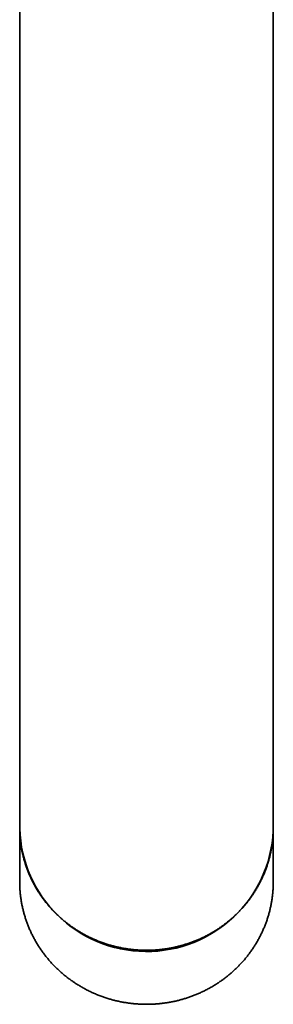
# Model space of a CAD drawing. Header units: millimetres. Extents: x 8 to 683, y 12 to 645.
# Tile 2 of 10: x 316 to 340, y 147 to 240. Entities that reach past the tile are written whole.
import ezdxf

# ---------------------------------------------------------------- set-up
doc = ezdxf.new("R2010")
doc.units = ezdxf.units.MM

msp = doc.modelspace()

# ---------------------------------------------------------------- linework, layer by layer
at = {"color": 7, "linetype": 'Continuous', "lineweight": 35}
for p, q in [((315.801, 278.342), (315.801, 201.018)), ((339.801, 201.018), (339.801, 278.342)), ((315.801, 201.018), (315.801, 166.018)), ((339.801, 166.018), (339.801, 201.018)), ((315.801, 166.018), (315.801, 163.818)), ((339.801, 163.818), (339.801, 166.018)), ((315.801, 163.818), (315.804, 163.565)), ((315.801, 163.76), (315.801, 163.789)), ((315.801, 163.76), (315.801, 158.694)), ((339.798, 163.546), (339.801, 163.818)), ((339.801, 158.694), (339.801, 163.76))]:
    msp.add_line(p, q, dxfattribs=at)
at = {"color": 7, "linetype": 'Continuous', "lineweight": 35, "flags": 128}
for points in [[(315.801, 158.694), (315.805, 158.39), (315.81, 158.253)], [(339.792, 158.24), (339.797, 158.39), (339.801, 158.694)]]:
    msp.add_lwpolyline(points, dxfattribs=at)
at = {"color": 7, "linetype": 'Continuous', "lineweight": 35}
msp.add_arc((327.804, 164.099), 12.008, 181.61696, 357.31628, dxfattribs=at)
for points, knots in [([(315.804, 163.564), (315.805, 163.508), (315.808, 163.392), (315.817, 163.217), (315.828, 163.039), (315.841, 162.861), (315.858, 162.683), (315.877, 162.506), (315.9, 162.328), (315.925, 162.151), (315.953, 161.975), (315.983, 161.798), (316.017, 161.622), (316.053, 161.447), (316.093, 161.272), (316.135, 161.098), (316.179, 160.924), (316.227, 160.751), (316.277, 160.579), (316.33, 160.407), (316.386, 160.236), (316.445, 160.066), (316.506, 159.897), (316.57, 159.729), (316.636, 159.561), (316.706, 159.395), (316.778, 159.229), (316.853, 159.065), (316.93, 158.901), (317.01, 158.739), (317.093, 158.578), (317.178, 158.418), (317.266, 158.26), (317.356, 158.102), (317.449, 157.946), (317.544, 157.792), (317.642, 157.638), (317.742, 157.487), (317.845, 157.336), (317.951, 157.188), (318.058, 157.04), (318.168, 156.895), (318.281, 156.75), (318.396, 156.608), (318.513, 156.467), (318.632, 156.328), (318.754, 156.191), (318.878, 156.056), (319.004, 155.922), (319.133, 155.79), (319.263, 155.66), (319.396, 155.532), (319.531, 155.406), (319.668, 155.282), (319.807, 155.16), (319.948, 155.04), (320.091, 154.922), (320.236, 154.807), (320.383, 154.693), (320.532, 154.582), (320.682, 154.472), (320.835, 154.365), (320.99, 154.261), (321.146, 154.158), (321.304, 154.058), (321.464, 153.96), (321.625, 153.865), (321.788, 153.772), (321.953, 153.681), (322.12, 153.593), (322.288, 153.507), (322.458, 153.424), (322.629, 153.343), (322.802, 153.265), (322.976, 153.189), (323.152, 153.116), (323.329, 153.046), (323.508, 152.978), (323.688, 152.913), (323.87, 152.85), (324.053, 152.79), (324.231, 152.735), (324.404, 152.684), (324.571, 152.638), (324.739, 152.594), (324.908, 152.552), (325.077, 152.513), (325.247, 152.476), (325.417, 152.441), (325.587, 152.409), (325.758, 152.379), (325.929, 152.352), (326.1, 152.327), (326.272, 152.304), (326.443, 152.284), (326.614, 152.267), (326.784, 152.251), (326.952, 152.239), (327.118, 152.228), (327.278, 152.221), (327.418, 152.216), (327.542, 152.213), (327.664, 152.21), (327.751, 152.21), (327.801, 152.21)], [0, 0, 0, 0, 0.009386, 0.019298, 0.029214, 0.039132, 0.049053, 0.058976, 0.068903, 0.078832, 0.088764, 0.098699, 0.108636, 0.118577, 0.12852, 0.138466, 0.148416, 0.158368, 0.168323, 0.178282, 0.188243, 0.198208, 0.208175, 0.218146, 0.22812, 0.238097, 0.248078, 0.258062, 0.268049, 0.27804, 0.288034, 0.298031, 0.308032, 0.318037, 0.328045, 0.338057, 0.348073, 0.358093, 0.368116, 0.378144, 0.388175, 0.398211, 0.408251, 0.418295, 0.428343, 0.438396, 0.448453, 0.458515, 0.468582, 0.478654, 0.488731, 0.498813, 0.5089, 0.518993, 0.529092, 0.539196, 0.549306, 0.559423, 0.569546, 0.579676, 0.589813, 0.599957, 0.610109, 0.620269, 0.630437, 0.640614, 0.6508, 0.660995, 0.671201, 0.681418, 0.691646, 0.701887, 0.71214, 0.722407, 0.73269, 0.742988, 0.753304, 0.763639, 0.773994, 0.784372, 0.794775, 0.805206, 0.814582, 0.823958, 0.83333, 0.8427, 0.852067, 0.86143, 0.870788, 0.880141, 0.889486, 0.898821, 0.908145, 0.917453, 0.926739, 0.935993, 0.945199, 0.954326, 0.96331, 0.971984, 0.98019, 0.985993, 0.99197, 1, 1, 1, 1]), ([(327.801, 152.21), (327.863, 152.21), (327.95, 152.211), (328.079, 152.213), (328.191, 152.216), (328.324, 152.221), (328.464, 152.227), (328.612, 152.236), (328.764, 152.247), (328.92, 152.26), (329.079, 152.276), (329.241, 152.293), (329.404, 152.314), (329.568, 152.336), (329.734, 152.361), (329.901, 152.389), (330.068, 152.419), (330.236, 152.451), (330.404, 152.486), (330.573, 152.523), (330.741, 152.563), (330.909, 152.606), (331.078, 152.651), (331.246, 152.698), (331.413, 152.748), (331.581, 152.8), (331.748, 152.855), (331.914, 152.913), (332.08, 152.973), (332.245, 153.035), (332.41, 153.1), (332.573, 153.167), (332.736, 153.237), (332.898, 153.309), (333.059, 153.383), (333.219, 153.46), (333.378, 153.539), (333.536, 153.621), (333.693, 153.705), (333.848, 153.791), (334.003, 153.88), (334.156, 153.971), (334.308, 154.064), (334.458, 154.16), (334.607, 154.257), (334.755, 154.357), (334.901, 154.459), (335.046, 154.564), (335.189, 154.67), (335.33, 154.779), (335.47, 154.89), (335.609, 155.002), (335.745, 155.117), (335.88, 155.234), (336.013, 155.353), (336.144, 155.474), (336.273, 155.597), (336.401, 155.722), (336.527, 155.849), (336.65, 155.977), (336.772, 156.108), (336.891, 156.24), (337.009, 156.374), (337.125, 156.51), (337.238, 156.647), (337.349, 156.786), (337.459, 156.927), (337.566, 157.07), (337.67, 157.214), (337.773, 157.36), (337.873, 157.507), (337.971, 157.656), (338.067, 157.806), (338.16, 157.958), (338.251, 158.111), (338.34, 158.265), (338.426, 158.421), (338.509, 158.578), (338.591, 158.737), (338.669, 158.896), (338.746, 159.057), (338.819, 159.219), (338.891, 159.382), (338.959, 159.546), (339.025, 159.711), (339.089, 159.877), (339.15, 160.044), (339.208, 160.212), (339.263, 160.381), (339.316, 160.551), (339.367, 160.722), (339.414, 160.893), (339.459, 161.065), (339.501, 161.238), (339.541, 161.411), (339.577, 161.585), (339.611, 161.76), (339.642, 161.935), (339.671, 162.111), (339.697, 162.287), (339.719, 162.463), (339.739, 162.64), (339.757, 162.817), (339.771, 162.995), (339.783, 163.172), (339.791, 163.35), (339.796, 163.475), (339.797, 163.54), (339.797, 163.545)], [0, 0, 0, 0, 0.009968, 0.014086, 0.020915, 0.028022, 0.035659, 0.04364, 0.05189, 0.060349, 0.068976, 0.077737, 0.086611, 0.095578, 0.104624, 0.113738, 0.122912, 0.132136, 0.141406, 0.150717, 0.160063, 0.169441, 0.178849, 0.188283, 0.197741, 0.207221, 0.216721, 0.226239, 0.235775, 0.245327, 0.254894, 0.264474, 0.274068, 0.283673, 0.29329, 0.302918, 0.312556, 0.322203, 0.33186, 0.341525, 0.351198, 0.360879, 0.370567, 0.380262, 0.389964, 0.399672, 0.409387, 0.419107, 0.428834, 0.438565, 0.448302, 0.458044, 0.467791, 0.477542, 0.487298, 0.497059, 0.506823, 0.516592, 0.526365, 0.536142, 0.545923, 0.555707, 0.565496, 0.575287, 0.585082, 0.594881, 0.604683, 0.614488, 0.624296, 0.634107, 0.643921, 0.653739, 0.663559, 0.673383, 0.683209, 0.693038, 0.70287, 0.712704, 0.722542, 0.732382, 0.742224, 0.75207, 0.761918, 0.771769, 0.781622, 0.791478, 0.801336, 0.811198, 0.821061, 0.830927, 0.840796, 0.850667, 0.860541, 0.870418, 0.880296, 0.890178, 0.900062, 0.909948, 0.919837, 0.929729, 0.939623, 0.94952, 0.959419, 0.969321, 0.979225, 0.989132, 0.999042, 1, 1, 1, 1]), ([(315.81, 158.252), (315.812, 158.2), (315.817, 158.088), (315.827, 157.917), (315.841, 157.739), (315.858, 157.561), (315.877, 157.384), (315.899, 157.207), (315.924, 157.03), (315.952, 156.853), (315.983, 156.677), (316.017, 156.501), (316.053, 156.326), (316.092, 156.151), (316.134, 155.977), (316.179, 155.803), (316.226, 155.63), (316.276, 155.458), (316.33, 155.287), (316.385, 155.116), (316.444, 154.946), (316.505, 154.777), (316.569, 154.608), (316.636, 154.441), (316.705, 154.275), (316.777, 154.109), (316.852, 153.945), (316.929, 153.782), (317.009, 153.62), (317.091, 153.459), (317.177, 153.299), (317.264, 153.14), (317.355, 152.983), (317.448, 152.827), (317.543, 152.673), (317.641, 152.519), (317.741, 152.368), (317.844, 152.218), (317.949, 152.069), (318.057, 151.922), (318.167, 151.776), (318.279, 151.632), (318.394, 151.49), (318.511, 151.349), (318.631, 151.21), (318.752, 151.073), (318.876, 150.937), (319.002, 150.804), (319.131, 150.672), (319.261, 150.542), (319.394, 150.414), (319.529, 150.288), (319.666, 150.164), (319.805, 150.042), (319.946, 149.923), (320.089, 149.805), (320.234, 149.689), (320.381, 149.575), (320.529, 149.464), (320.68, 149.355), (320.833, 149.248), (320.987, 149.143), (321.143, 149.041), (321.301, 148.941), (321.461, 148.843), (321.623, 148.747), (321.786, 148.654), (321.95, 148.564), (322.117, 148.476), (322.285, 148.39), (322.455, 148.307), (322.626, 148.226), (322.799, 148.148), (322.973, 148.072), (323.148, 147.999), (323.326, 147.929), (323.504, 147.861), (323.685, 147.796), (323.866, 147.733), (324.049, 147.673), (324.227, 147.618), (324.4, 147.567), (324.567, 147.521), (324.735, 147.477), (324.904, 147.435), (325.073, 147.396), (325.243, 147.358), (325.413, 147.324), (325.583, 147.292), (325.754, 147.262), (325.925, 147.234), (326.096, 147.209), (326.267, 147.187), (326.439, 147.167), (326.609, 147.149), (326.779, 147.134), (326.948, 147.121), (327.114, 147.111), (327.274, 147.103), (327.415, 147.098), (327.539, 147.095), (327.663, 147.093), (327.75, 147.092), (327.801, 147.092)], [0, 0, 0, 0, 0.008851, 0.018873, 0.028899, 0.038927, 0.048958, 0.058992, 0.069028, 0.079068, 0.08911, 0.099155, 0.109203, 0.119254, 0.129307, 0.139364, 0.149423, 0.159486, 0.169551, 0.17962, 0.189692, 0.199766, 0.209844, 0.219925, 0.230009, 0.240097, 0.250187, 0.260281, 0.270379, 0.280479, 0.290583, 0.300691, 0.310802, 0.320916, 0.331035, 0.341157, 0.351282, 0.361412, 0.371545, 0.381682, 0.391823, 0.401969, 0.412118, 0.422272, 0.43243, 0.442593, 0.45276, 0.462932, 0.473109, 0.483291, 0.493478, 0.50367, 0.513868, 0.524071, 0.53428, 0.544495, 0.554716, 0.564943, 0.575177, 0.585418, 0.595667, 0.605923, 0.616187, 0.626459, 0.63674, 0.64703, 0.65733, 0.667639, 0.67796, 0.688292, 0.698637, 0.708994, 0.719366, 0.729752, 0.740155, 0.750575, 0.761014, 0.771474, 0.781956, 0.792463, 0.802999, 0.81247, 0.821939, 0.831407, 0.840871, 0.850332, 0.859789, 0.869242, 0.878688, 0.888127, 0.897557, 0.906975, 0.916377, 0.925757, 0.935105, 0.944405, 0.953626, 0.962704, 0.971478, 0.979833, 0.98574, 0.99176, 1, 1, 1, 1]), ([(327.801, 147.092), (327.863, 147.092), (327.95, 147.093), (328.079, 147.095), (328.191, 147.098), (328.324, 147.103), (328.465, 147.11), (328.612, 147.118), (328.764, 147.129), (328.92, 147.142), (329.079, 147.158), (329.241, 147.176), (329.404, 147.196), (329.569, 147.218), (329.734, 147.243), (329.901, 147.271), (330.068, 147.301), (330.236, 147.333), (330.404, 147.368), (330.573, 147.405), (330.741, 147.445), (330.909, 147.488), (331.078, 147.533), (331.246, 147.58), (331.413, 147.63), (331.581, 147.682), (331.747, 147.737), (331.914, 147.794), (332.08, 147.854), (332.245, 147.917), (332.409, 147.981), (332.573, 148.048), (332.735, 148.118), (332.897, 148.19), (333.058, 148.264), (333.218, 148.341), (333.377, 148.42), (333.535, 148.502), (333.692, 148.586), (333.848, 148.672), (334.002, 148.761), (334.155, 148.852), (334.307, 148.945), (334.457, 149.04), (334.606, 149.138), (334.754, 149.238), (334.9, 149.34), (335.045, 149.444), (335.188, 149.55), (335.329, 149.659), (335.469, 149.769), (335.608, 149.882), (335.744, 149.997), (335.879, 150.114), (336.012, 150.233), (336.143, 150.353), (336.272, 150.476), (336.4, 150.601), (336.525, 150.728), (336.649, 150.856), (336.771, 150.986), (336.89, 151.118), (337.008, 151.252), (337.124, 151.388), (337.237, 151.526), (337.348, 151.665), (337.458, 151.805), (337.564, 151.948), (337.669, 152.092), (337.772, 152.238), (337.872, 152.385), (337.97, 152.533), (338.066, 152.683), (338.159, 152.835), (338.25, 152.988), (338.339, 153.142), (338.425, 153.298), (338.508, 153.455), (338.59, 153.613), (338.668, 153.773), (338.745, 153.933), (338.819, 154.095), (338.89, 154.258), (338.958, 154.422), (339.025, 154.587), (339.088, 154.753), (339.149, 154.92), (339.207, 155.088), (339.263, 155.257), (339.316, 155.426), (339.366, 155.597), (339.414, 155.768), (339.459, 155.94), (339.501, 156.113), (339.54, 156.286), (339.577, 156.46), (339.611, 156.634), (339.642, 156.809), (339.671, 156.985), (339.696, 157.161), (339.719, 157.337), (339.739, 157.514), (339.756, 157.691), (339.771, 157.868), (339.782, 158.046), (339.789, 158.17), (339.791, 158.234), (339.792, 158.239)], [0, 0, 0, 0, 0.010085, 0.0142442, 0.0211427, 0.0283212, 0.0360338, 0.0440934, 0.0524244, 0.0609666, 0.0696771, 0.0785244, 0.0874845, 0.096539, 0.1056736, 0.1148769, 0.1241397, 0.1334544, 0.142815, 0.1522161, 0.1616535, 0.1711234, 0.1806227, 0.1901487, 0.1996991, 0.2092716, 0.2188646, 0.2284764, 0.2381057, 0.2477511, 0.2574116, 0.2670861, 0.2767737, 0.2864736, 0.2961851, 0.3059075, 0.3156401, 0.3253825, 0.3351341, 0.3448944, 0.354663, 0.3644395, 0.3742235, 0.3840147, 0.3938128, 0.4036175, 0.4134285, 0.4232456, 0.4330685, 0.442897, 0.4527309, 0.46257, 0.4724142, 0.4822633, 0.4921171, 0.5019755, 0.5118383, 0.5217054, 0.5315767, 0.5414521, 0.5513315, 0.5612148, 0.5711018, 0.5809926, 0.5908869, 0.6007848, 0.6106862, 0.620591, 0.6304991, 0.6404105, 0.6503251, 0.6602429, 0.6701637, 0.6800877, 0.6900147, 0.6999447, 0.7098777, 0.7198135, 0.7297523, 0.7396939, 0.7496384, 0.7595856, 0.7695357, 0.7794885, 0.789444, 0.7994023, 0.8093633, 0.8193269, 0.8292933, 0.8392623, 0.849234, 0.8592083, 0.8691853, 0.8791649, 0.8891471, 0.899132, 0.9091195, 0.9191096, 0.9291024, 0.9390978, 0.9490958, 0.9590965, 0.9690997, 0.9791057, 0.9891142, 0.9991255, 1, 1, 1, 1])]:
    msp.add_open_spline(points, degree=3, knots=knots, dxfattribs=at)

doc.saveas('drawing.dxf')
